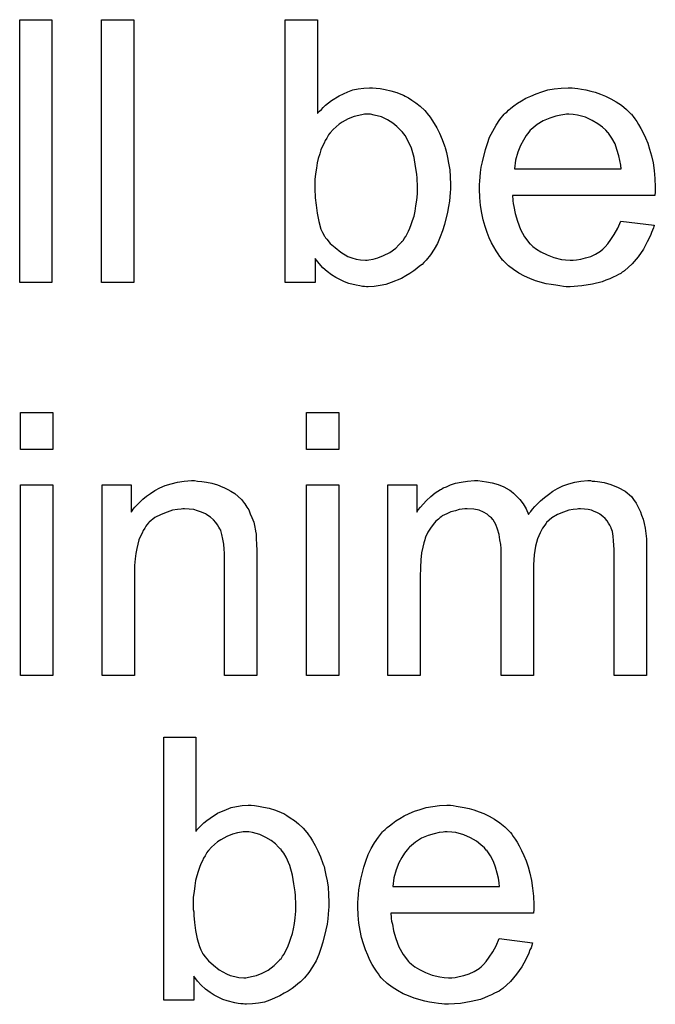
# Model space of a CAD drawing. Extents: x -2.2 to 8.3, y -2.9 to 5.2.
# Tile 174 of 205: x 5.095 to 5.289, y 2.478 to 2.778. Entities that reach past the tile are written whole.
import ezdxf

# ---------------------------------------------------------------- set-up
doc = ezdxf.new("R2010")
doc.units = 0
doc.layers.add('acc-ni-360-20-in-a_document', color=1, linetype='CONTINUOUS')

msp = doc.modelspace()

# ---------------------------------------------------------------- linework, layer by layer
at = {"layer": 'acc-ni-360-20-in-a_document', "color": 1}
for points in [[(5.105296, 2.697549), (5.095461, 2.697549), (5.095461, 2.777614), (5.105296, 2.777614), (5.105296, 2.697549)], [(5.130171, 2.697549), (5.120337, 2.697549), (5.120337, 2.777614), (5.130171, 2.777614), (5.130171, 2.697549)], [(5.18617, 2.749036), (5.186285, 2.749151), (5.186401, 2.749383), (5.186748, 2.74973), (5.187327, 2.750308), (5.187905, 2.750887), (5.1886, 2.751581), (5.189525, 2.752275), (5.190451, 2.75297), (5.192765, 2.754474), (5.195426, 2.755631), (5.19693, 2.756209), (5.19855, 2.756556), (5.200285, 2.756788), (5.202021, 2.756903), (5.202946, 2.756903), (5.203988, 2.756788), (5.20526, 2.756672), (5.206764, 2.756325), (5.2085, 2.755978), (5.210351, 2.755399), (5.212087, 2.754705), (5.212318, 2.754589), (5.212896, 2.754358), (5.213822, 2.753779), (5.214863, 2.753085), (5.216136, 2.752275), (5.217409, 2.751234), (5.218797, 2.749961), (5.219954, 2.748573), (5.22007, 2.748457), (5.220417, 2.747879), (5.220995, 2.747069), (5.22169, 2.746028), (5.2225, 2.744639), (5.22331, 2.743019), (5.224119, 2.741168), (5.224814, 2.739201), (5.224814, 2.739086), (5.224929, 2.73897), (5.225045, 2.738623), (5.225161, 2.738276), (5.225392, 2.737119), (5.225739, 2.735615), (5.226086, 2.733879), (5.226433, 2.731912), (5.226549, 2.729714), (5.226665, 2.7274), (5.226665, 2.727284), (5.226665, 2.726706), (5.226665, 2.726012), (5.226549, 2.72497), (5.226433, 2.723698), (5.226318, 2.722309), (5.226086, 2.720689), (5.225739, 2.718954), (5.224814, 2.715251), (5.224235, 2.713285), (5.223541, 2.711433), (5.222731, 2.709466), (5.22169, 2.707731), (5.220533, 2.705995), (5.21926, 2.704376), (5.219144, 2.70426), (5.218913, 2.704028), (5.218566, 2.703681), (5.217987, 2.703103), (5.217177, 2.702524), (5.216368, 2.70183), (5.215442, 2.701136), (5.214285, 2.700326), (5.213012, 2.699632), (5.211739, 2.698822), (5.208616, 2.697549), (5.206996, 2.696971), (5.20526, 2.696624), (5.203409, 2.696392), (5.201558, 2.696276), (5.201095, 2.696276), (5.200517, 2.696392), (5.199822, 2.696392), (5.199012, 2.696508), (5.197971, 2.696739), (5.195657, 2.697318), (5.194385, 2.697781), (5.193112, 2.698359), (5.191723, 2.699053), (5.190451, 2.699863), (5.189062, 2.700905), (5.18779, 2.702061), (5.186633, 2.703334), (5.185476, 2.704838), (5.185476, 2.697549), (5.176335, 2.697549), (5.176335, 2.777614), (5.18617, 2.777614), (5.18617, 2.749036)], [(5.264499, 2.756788), (5.265424, 2.756672), (5.266581, 2.756441), (5.267854, 2.756209), (5.269358, 2.755862), (5.270747, 2.755515), (5.272366, 2.754936), (5.27387, 2.754358), (5.27549, 2.753548), (5.27711, 2.752622), (5.27873, 2.751581), (5.280234, 2.750309), (5.281622, 2.74892), (5.281738, 2.748804), (5.281969, 2.748573), (5.282316, 2.74811), (5.282779, 2.747416), (5.283358, 2.746606), (5.283936, 2.74568), (5.284631, 2.744523), (5.285325, 2.743135), (5.286019, 2.741631), (5.286713, 2.740011), (5.287292, 2.73816), (5.28787, 2.736193), (5.288333, 2.733995), (5.28868, 2.731681), (5.288911, 2.729251), (5.289027, 2.72659), (5.289027, 2.726474), (5.289027, 2.726012), (5.289027, 2.725202), (5.288911, 2.724045), (5.245524, 2.724045), (5.245524, 2.723929), (5.245524, 2.723582), (5.24564, 2.723119), (5.24564, 2.722425), (5.245755, 2.721615), (5.245987, 2.720689), (5.246334, 2.718607), (5.247028, 2.716293), (5.247954, 2.713747), (5.249226, 2.711433), (5.250846, 2.709351), (5.250962, 2.709351), (5.251078, 2.709119), (5.251772, 2.708541), (5.252813, 2.707731), (5.254201, 2.706921), (5.256053, 2.705995), (5.258135, 2.705186), (5.260449, 2.704607), (5.261722, 2.704491), (5.26311, 2.704376), (5.264036, 2.704376), (5.265077, 2.704491), (5.26635, 2.704723), (5.267738, 2.70507), (5.269358, 2.705533), (5.270862, 2.706227), (5.272366, 2.707152), (5.272482, 2.707268), (5.27306, 2.707731), (5.273755, 2.708425), (5.274565, 2.709351), (5.27549, 2.710623), (5.276532, 2.712243), (5.277573, 2.714094), (5.278498, 2.716293), (5.28868, 2.71502), (5.28868, 2.714904), (5.288564, 2.714673), (5.288449, 2.71421), (5.288217, 2.713516), (5.28787, 2.712822), (5.287523, 2.711896), (5.286597, 2.709929), (5.28544, 2.707731), (5.283821, 2.705417), (5.281969, 2.703219), (5.279655, 2.701136), (5.27954, 2.701136), (5.279308, 2.700905), (5.278961, 2.700673), (5.278498, 2.700326), (5.277804, 2.699979), (5.27711, 2.699632), (5.276184, 2.699169), (5.275143, 2.698706), (5.273986, 2.698244), (5.272829, 2.697781), (5.269937, 2.697086), (5.266697, 2.696508), (5.26311, 2.696277), (5.261838, 2.696277), (5.261028, 2.696392), (5.259986, 2.696508), (5.258714, 2.696739), (5.257325, 2.696971), (5.255821, 2.697202), (5.252582, 2.698128), (5.250846, 2.698822), (5.249226, 2.699516), (5.247491, 2.700442), (5.245871, 2.701483), (5.244367, 2.70264), (5.242863, 2.704028), (5.242747, 2.704144), (5.242516, 2.704376), (5.242169, 2.704838), (5.241706, 2.705533), (5.241127, 2.706343), (5.240549, 2.707268), (5.239855, 2.708425), (5.23916, 2.709698), (5.238466, 2.711202), (5.237772, 2.712822), (5.237194, 2.714673), (5.236615, 2.71664), (5.236152, 2.718722), (5.235805, 2.721036), (5.235574, 2.723466), (5.235458, 2.726012), (5.235458, 2.726127), (5.235458, 2.726706), (5.235458, 2.7274), (5.235574, 2.728441), (5.235689, 2.729714), (5.235805, 2.731102), (5.236037, 2.732722), (5.236384, 2.734342), (5.237309, 2.738044), (5.237888, 2.739896), (5.238582, 2.741862), (5.239507, 2.743714), (5.240549, 2.745449), (5.241706, 2.747185), (5.242979, 2.748804), (5.243094, 2.74892), (5.243326, 2.749151), (5.243788, 2.749499), (5.244367, 2.750077), (5.245061, 2.750656), (5.245987, 2.75135), (5.247028, 2.75216), (5.248301, 2.752854), (5.249573, 2.753664), (5.251078, 2.754358), (5.252697, 2.755052), (5.254433, 2.755631), (5.256284, 2.756209), (5.258251, 2.756556), (5.260333, 2.756788), (5.262532, 2.756903), (5.263689, 2.756903), (5.264499, 2.756788)], [(5.202252, 2.748804), (5.200517, 2.748804), (5.200054, 2.748689), (5.198781, 2.748457), (5.197277, 2.74811), (5.195542, 2.747416), (5.19369, 2.746375), (5.192765, 2.745796), (5.191839, 2.744986), (5.190913, 2.744176), (5.189988, 2.743135), (5.189988, 2.743019), (5.189757, 2.742904), (5.189525, 2.742557), (5.189294, 2.742094), (5.188947, 2.741515), (5.188484, 2.740821), (5.188137, 2.740011), (5.187674, 2.739086), (5.187211, 2.737928), (5.186864, 2.736771), (5.186401, 2.735383), (5.186054, 2.733995), (5.185823, 2.732375), (5.185591, 2.730639), (5.18536, 2.728904), (5.18536, 2.726937), (5.18536, 2.726821), (5.18536, 2.726474), (5.18536, 2.725896), (5.18536, 2.725202), (5.185476, 2.724392), (5.185476, 2.72335), (5.185707, 2.721152), (5.186054, 2.718722), (5.186517, 2.716177), (5.187211, 2.713863), (5.187674, 2.712822), (5.188137, 2.711896), (5.188137, 2.71178), (5.188368, 2.711549), (5.1886, 2.711202), (5.188947, 2.710739), (5.189988, 2.709466), (5.191492, 2.708194), (5.193227, 2.706805), (5.195426, 2.705532), (5.196583, 2.70507), (5.197971, 2.704723), (5.199244, 2.704491), (5.200748, 2.704376), (5.201327, 2.704376), (5.201789, 2.704491), (5.203062, 2.704723), (5.204566, 2.70507), (5.206302, 2.705764), (5.208153, 2.706689), (5.210004, 2.708078), (5.21093, 2.709003), (5.211855, 2.709929), (5.211855, 2.710045), (5.212087, 2.71016), (5.212318, 2.710508), (5.212549, 2.71097), (5.213012, 2.711549), (5.213359, 2.712243), (5.213822, 2.713169), (5.214285, 2.714094), (5.214632, 2.715251), (5.215095, 2.716408), (5.215558, 2.717797), (5.215905, 2.719301), (5.216136, 2.720921), (5.216368, 2.722656), (5.216599, 2.724623), (5.216599, 2.72659), (5.216599, 2.726706), (5.216599, 2.727053), (5.216599, 2.727631), (5.216483, 2.728441), (5.216483, 2.729367), (5.216368, 2.730524), (5.21602, 2.732953), (5.215558, 2.735615), (5.214748, 2.738507), (5.213591, 2.741052), (5.212896, 2.742325), (5.212087, 2.743366), (5.212087, 2.743482), (5.211855, 2.743598), (5.211277, 2.744176), (5.210351, 2.745102), (5.209078, 2.746143), (5.207459, 2.747069), (5.205607, 2.747994), (5.203409, 2.748573), (5.202252, 2.748804)], [(5.262648, 2.748804), (5.261953, 2.748804), (5.26149, 2.748689), (5.260218, 2.748573), (5.258714, 2.748226), (5.256863, 2.747647), (5.254896, 2.746838), (5.253044, 2.74568), (5.251193, 2.744176), (5.250962, 2.743945), (5.250499, 2.743367), (5.249689, 2.742325), (5.248879, 2.740937), (5.247954, 2.739317), (5.247144, 2.737234), (5.246449, 2.734805), (5.246102, 2.732144), (5.278614, 2.732144), (5.278614, 2.732259), (5.278614, 2.732491), (5.278498, 2.732838), (5.278498, 2.733301), (5.278267, 2.734689), (5.27792, 2.736193), (5.277341, 2.738044), (5.276763, 2.73978), (5.275837, 2.741515), (5.274796, 2.743019), (5.274796, 2.743135), (5.274565, 2.743251), (5.273986, 2.743945), (5.272945, 2.744871), (5.271556, 2.745912), (5.269821, 2.746953), (5.267738, 2.747879), (5.265309, 2.748573), (5.264036, 2.748689), (5.262648, 2.748804)], [(5.105527, 2.646711), (5.095692, 2.646711), (5.095692, 2.657934), (5.105527, 2.657934), (5.105527, 2.646711)], [(5.192649, 2.646711), (5.182815, 2.646711), (5.182815, 2.657934), (5.192649, 2.657934), (5.192649, 2.646711)], [(5.105527, 2.577869), (5.095692, 2.577869), (5.095692, 2.63595), (5.105527, 2.63595), (5.105527, 2.577869)], [(5.149609, 2.637108), (5.150881, 2.636992), (5.152385, 2.63676), (5.154005, 2.636413), (5.155741, 2.63595), (5.15736, 2.635256), (5.157592, 2.635141), (5.158055, 2.634909), (5.158865, 2.634562), (5.15979, 2.633984), (5.160947, 2.633289), (5.161989, 2.632364), (5.16303, 2.631438), (5.163955, 2.630281), (5.164071, 2.630166), (5.164302, 2.629703), (5.16465, 2.629124), (5.165228, 2.628314), (5.165691, 2.627157), (5.166154, 2.626), (5.166732, 2.624612), (5.167079, 2.623108), (5.167079, 2.622992), (5.167195, 2.622529), (5.167311, 2.621835), (5.167426, 2.62091), (5.167426, 2.619521), (5.167542, 2.617901), (5.167658, 2.615934), (5.167658, 2.613505), (5.167658, 2.577869), (5.157823, 2.577869), (5.157823, 2.613042), (5.157823, 2.613158), (5.157823, 2.613273), (5.157823, 2.614083), (5.157823, 2.615124), (5.157708, 2.616397), (5.157592, 2.617901), (5.15736, 2.619405), (5.157013, 2.620794), (5.156666, 2.622066), (5.156666, 2.622182), (5.156435, 2.622529), (5.156088, 2.623108), (5.155741, 2.623802), (5.155162, 2.624496), (5.154468, 2.625306), (5.153542, 2.626116), (5.152501, 2.62681), (5.152385, 2.626926), (5.152038, 2.627157), (5.151344, 2.627389), (5.150534, 2.627736), (5.149609, 2.628083), (5.148452, 2.62843), (5.147063, 2.628546), (5.145675, 2.628661), (5.145096, 2.628661), (5.144633, 2.628546), (5.143476, 2.62843), (5.141972, 2.628199), (5.140353, 2.62762), (5.138501, 2.626926), (5.13665, 2.626), (5.134915, 2.624612), (5.134683, 2.624381), (5.134221, 2.623802), (5.133873, 2.623339), (5.133526, 2.622761), (5.133064, 2.622066), (5.132716, 2.621257), (5.132254, 2.620331), (5.131791, 2.619174), (5.131444, 2.617901), (5.131097, 2.616513), (5.130865, 2.615009), (5.130634, 2.613389), (5.130402, 2.611422), (5.130402, 2.609455), (5.130402, 2.577869), (5.120568, 2.577869), (5.120568, 2.63595), (5.129361, 2.63595), (5.129361, 2.62762), (5.129477, 2.627736), (5.129708, 2.628083), (5.130055, 2.628546), (5.130518, 2.629124), (5.131212, 2.629818), (5.132022, 2.630628), (5.132948, 2.631554), (5.134105, 2.632479), (5.135262, 2.633289), (5.13665, 2.634215), (5.138154, 2.635025), (5.139774, 2.635719), (5.141625, 2.636298), (5.143476, 2.63676), (5.145559, 2.637108), (5.147757, 2.637223), (5.148683, 2.637223), (5.149609, 2.637108)], [(5.192649, 2.577869), (5.182815, 2.577869), (5.182815, 2.63595), (5.192649, 2.63595), (5.192649, 2.577869)], [(5.269821, 2.637108), (5.270631, 2.637108), (5.271441, 2.636992), (5.273408, 2.636645), (5.27549, 2.636066), (5.277689, 2.635141), (5.279887, 2.633984), (5.281738, 2.632364), (5.281969, 2.632133), (5.282432, 2.631438), (5.283242, 2.630397), (5.283589, 2.629587), (5.284052, 2.628777), (5.284515, 2.627736), (5.284862, 2.626695), (5.285325, 2.625538), (5.285672, 2.624149), (5.285903, 2.622761), (5.286135, 2.621141), (5.286366, 2.619521), (5.286366, 2.61767), (5.286366, 2.577869), (5.276532, 2.577869), (5.276532, 2.614315), (5.276532, 2.61443), (5.276532, 2.614546), (5.276532, 2.61524), (5.276532, 2.616282), (5.276416, 2.617554), (5.2763, 2.618943), (5.276184, 2.620331), (5.275953, 2.62172), (5.275606, 2.622761), (5.275606, 2.622876), (5.275374, 2.623224), (5.275143, 2.623686), (5.274796, 2.624265), (5.274333, 2.624959), (5.273755, 2.625653), (5.27306, 2.626347), (5.272135, 2.627042), (5.272019, 2.627157), (5.271672, 2.627273), (5.271209, 2.627505), (5.270399, 2.627852), (5.26959, 2.628199), (5.268548, 2.62843), (5.267507, 2.628546), (5.266234, 2.628662), (5.265656, 2.628662), (5.265193, 2.628546), (5.264036, 2.62843), (5.262648, 2.628199), (5.261028, 2.62762), (5.259292, 2.626926), (5.257557, 2.625885), (5.255937, 2.624496), (5.255821, 2.624265), (5.255358, 2.623686), (5.254664, 2.622761), (5.25397, 2.621372), (5.25316, 2.619521), (5.252582, 2.617323), (5.252119, 2.614662), (5.251887, 2.611538), (5.251887, 2.577869), (5.242053, 2.577869), (5.242053, 2.615472), (5.242053, 2.615587), (5.242053, 2.615819), (5.242053, 2.61605), (5.242053, 2.616513), (5.241937, 2.617786), (5.241706, 2.619174), (5.241474, 2.620794), (5.241012, 2.622414), (5.240433, 2.623918), (5.239623, 2.625306), (5.239507, 2.625422), (5.23916, 2.625885), (5.238582, 2.626347), (5.237772, 2.627042), (5.236731, 2.62762), (5.235342, 2.628199), (5.233722, 2.628546), (5.231756, 2.628662), (5.231061, 2.628662), (5.230252, 2.628546), (5.229326, 2.62843), (5.228169, 2.628083), (5.22678, 2.627736), (5.225508, 2.627157), (5.224119, 2.626463), (5.224004, 2.626347), (5.223541, 2.626), (5.222962, 2.625537), (5.222153, 2.624843), (5.221343, 2.623918), (5.220533, 2.622761), (5.219723, 2.621488), (5.219029, 2.619984), (5.218913, 2.619753), (5.218797, 2.619174), (5.218566, 2.618248), (5.218219, 2.616976), (5.217872, 2.61524), (5.21764, 2.613158), (5.217525, 2.610728), (5.217409, 2.607951), (5.217409, 2.577869), (5.207574, 2.577869), (5.207574, 2.63595), (5.216368, 2.63595), (5.216368, 2.62762), (5.216483, 2.627852), (5.21683, 2.628314), (5.217525, 2.629124), (5.218334, 2.63005), (5.219376, 2.631207), (5.220648, 2.632364), (5.222037, 2.633521), (5.223657, 2.634562), (5.223888, 2.634678), (5.224467, 2.635025), (5.225392, 2.635372), (5.226665, 2.635951), (5.228169, 2.636413), (5.229904, 2.63676), (5.231871, 2.637108), (5.233954, 2.637223), (5.234995, 2.637223), (5.236268, 2.637108), (5.237656, 2.636876), (5.239392, 2.636529), (5.241127, 2.636066), (5.242863, 2.635372), (5.244483, 2.634447), (5.244714, 2.634331), (5.245177, 2.633984), (5.245871, 2.633405), (5.246797, 2.63248), (5.247722, 2.631438), (5.248764, 2.630166), (5.249689, 2.628662), (5.250383, 2.626926), (5.250499, 2.627042), (5.25073, 2.627389), (5.251078, 2.627852), (5.251656, 2.628546), (5.25235, 2.629356), (5.25316, 2.630166), (5.254086, 2.631091), (5.255243, 2.632133), (5.256515, 2.633058), (5.257788, 2.633984), (5.259292, 2.634794), (5.260912, 2.635604), (5.262648, 2.636298), (5.264499, 2.63676), (5.26635, 2.637108), (5.268432, 2.637223), (5.269242, 2.637223), (5.269821, 2.637108)], [(5.149146, 2.530501), (5.149261, 2.530617), (5.149377, 2.530849), (5.149724, 2.531196), (5.150303, 2.531774), (5.150881, 2.532353), (5.151575, 2.533047), (5.152501, 2.533741), (5.153427, 2.534435), (5.155741, 2.535939), (5.158402, 2.537096), (5.159906, 2.537675), (5.161526, 2.538022), (5.163261, 2.538253), (5.164997, 2.538369), (5.165922, 2.538369), (5.166964, 2.538253), (5.168236, 2.538138), (5.16974, 2.537791), (5.171476, 2.537443), (5.173327, 2.536865), (5.175063, 2.536171), (5.175294, 2.536055), (5.175873, 2.535824), (5.176798, 2.535245), (5.177839, 2.534551), (5.179112, 2.533741), (5.180385, 2.5327), (5.181773, 2.531427), (5.18293, 2.530039), (5.183046, 2.529923), (5.183393, 2.529345), (5.183971, 2.528535), (5.184666, 2.527493), (5.185476, 2.526105), (5.186285, 2.524485), (5.187095, 2.522634), (5.18779, 2.520667), (5.18779, 2.520551), (5.187905, 2.520436), (5.188021, 2.520088), (5.188137, 2.519741), (5.188368, 2.518584), (5.188715, 2.51708), (5.189062, 2.515345), (5.189409, 2.513378), (5.189525, 2.51118), (5.189641, 2.508866), (5.189641, 2.50875), (5.189641, 2.508171), (5.189641, 2.507477), (5.189525, 2.506436), (5.189409, 2.505163), (5.189294, 2.503775), (5.189062, 2.502155), (5.188715, 2.500419), (5.18779, 2.496717), (5.187211, 2.49475), (5.186517, 2.492899), (5.185707, 2.490932), (5.184666, 2.489197), (5.183509, 2.487461), (5.182236, 2.485841), (5.18212, 2.485726), (5.181889, 2.485494), (5.181542, 2.485147), (5.180963, 2.484569), (5.180153, 2.48399), (5.179343, 2.483296), (5.178418, 2.482602), (5.177261, 2.481792), (5.175988, 2.481098), (5.174716, 2.480288), (5.171592, 2.479015), (5.169972, 2.478436), (5.168236, 2.478089), (5.166385, 2.477858), (5.164534, 2.477742), (5.164071, 2.477742), (5.163493, 2.477858), (5.162798, 2.477858), (5.161989, 2.477974), (5.160947, 2.478205), (5.158633, 2.478784), (5.15736, 2.479246), (5.156088, 2.479825), (5.154699, 2.480519), (5.153427, 2.481329), (5.152038, 2.48237), (5.150766, 2.483527), (5.149609, 2.4848), (5.148452, 2.486304), (5.148452, 2.479015), (5.139311, 2.479015), (5.139311, 2.559079), (5.149146, 2.559079), (5.149146, 2.530501)], [(5.227475, 2.538253), (5.2284, 2.538138), (5.229557, 2.537906), (5.23083, 2.537675), (5.232334, 2.537328), (5.233722, 2.536981), (5.235342, 2.536402), (5.236846, 2.535824), (5.238466, 2.535014), (5.240086, 2.534088), (5.241706, 2.533047), (5.24321, 2.531774), (5.244598, 2.530386), (5.244714, 2.53027), (5.244945, 2.530039), (5.245292, 2.529576), (5.245755, 2.528882), (5.246334, 2.528072), (5.246912, 2.527146), (5.247606, 2.525989), (5.248301, 2.524601), (5.248995, 2.523097), (5.249689, 2.521477), (5.250268, 2.519626), (5.250846, 2.517659), (5.251309, 2.515461), (5.251656, 2.513147), (5.251887, 2.510717), (5.252003, 2.508056), (5.252003, 2.50794), (5.252003, 2.507477), (5.252003, 2.506667), (5.251887, 2.50551), (5.2085, 2.50551), (5.2085, 2.505395), (5.2085, 2.505048), (5.208616, 2.504585), (5.208616, 2.50389), (5.208731, 2.503081), (5.208963, 2.502155), (5.20931, 2.500072), (5.210004, 2.497758), (5.21093, 2.495213), (5.212202, 2.492899), (5.213822, 2.490816), (5.213938, 2.490816), (5.214053, 2.490585), (5.214748, 2.490006), (5.215789, 2.489197), (5.217177, 2.488387), (5.219029, 2.487461), (5.221111, 2.486651), (5.223425, 2.486073), (5.224698, 2.485957), (5.226086, 2.485841), (5.227012, 2.485841), (5.228053, 2.485957), (5.229326, 2.486189), (5.230714, 2.486536), (5.232334, 2.486998), (5.233838, 2.487693), (5.235342, 2.488618), (5.235458, 2.488734), (5.236037, 2.489197), (5.236731, 2.489891), (5.237541, 2.490816), (5.238466, 2.492089), (5.239507, 2.493709), (5.240549, 2.49556), (5.241474, 2.497758), (5.251656, 2.496486), (5.251656, 2.49637), (5.25154, 2.496139), (5.251425, 2.495676), (5.251193, 2.494982), (5.250846, 2.494287), (5.250499, 2.493362), (5.249573, 2.491395), (5.248416, 2.489197), (5.246797, 2.486883), (5.244945, 2.484684), (5.242631, 2.482602), (5.242516, 2.482602), (5.242284, 2.48237), (5.241937, 2.482139), (5.241474, 2.481792), (5.24078, 2.481445), (5.240086, 2.481098), (5.23916, 2.480635), (5.238119, 2.480172), (5.236962, 2.479709), (5.235805, 2.479247), (5.232913, 2.478552), (5.229673, 2.477974), (5.226086, 2.477742), (5.224814, 2.477742), (5.224004, 2.477858), (5.222962, 2.477974), (5.22169, 2.478205), (5.220301, 2.478436), (5.218797, 2.478668), (5.215558, 2.479593), (5.213822, 2.480288), (5.212202, 2.480982), (5.210467, 2.481907), (5.208847, 2.482949), (5.207343, 2.484106), (5.205839, 2.485494), (5.205723, 2.48561), (5.205492, 2.485841), (5.205145, 2.486304), (5.204682, 2.486998), (5.204103, 2.487808), (5.203525, 2.488734), (5.202831, 2.489891), (5.202136, 2.491164), (5.201442, 2.492668), (5.200748, 2.494287), (5.200169, 2.496139), (5.199591, 2.498106), (5.199128, 2.500188), (5.198781, 2.502502), (5.19855, 2.504932), (5.198434, 2.507477), (5.198434, 2.507593), (5.198434, 2.508171), (5.198434, 2.508866), (5.19855, 2.509907), (5.198665, 2.51118), (5.198781, 2.512568), (5.199012, 2.514188), (5.19936, 2.515808), (5.200285, 2.51951), (5.200864, 2.521361), (5.201558, 2.523328), (5.202484, 2.525179), (5.203525, 2.526915), (5.204682, 2.52865), (5.205954, 2.53027), (5.20607, 2.530386), (5.206302, 2.530617), (5.206764, 2.530964), (5.207343, 2.531543), (5.208037, 2.532121), (5.208963, 2.532816), (5.210004, 2.533625), (5.211277, 2.53432), (5.212549, 2.53513), (5.214053, 2.535824), (5.215673, 2.536518), (5.217409, 2.537096), (5.21926, 2.537675), (5.221227, 2.538022), (5.22331, 2.538253), (5.225508, 2.538369), (5.226665, 2.538369), (5.227475, 2.538253)], [(5.165228, 2.53027), (5.163493, 2.53027), (5.16303, 2.530154), (5.161757, 2.529923), (5.160253, 2.529576), (5.158517, 2.528882), (5.156666, 2.52784), (5.155741, 2.527262), (5.154815, 2.526452), (5.15389, 2.525642), (5.152964, 2.524601), (5.152964, 2.524485), (5.152733, 2.524369), (5.152501, 2.524022), (5.15227, 2.523559), (5.151923, 2.522981), (5.15146, 2.522287), (5.151113, 2.521477), (5.15065, 2.520551), (5.150187, 2.519394), (5.14984, 2.518237), (5.149377, 2.516849), (5.14903, 2.515461), (5.148799, 2.513841), (5.148567, 2.512105), (5.148336, 2.51037), (5.148336, 2.508403), (5.148336, 2.508287), (5.148336, 2.50794), (5.148336, 2.507361), (5.148336, 2.506667), (5.148452, 2.505857), (5.148452, 2.504816), (5.148683, 2.502618), (5.14903, 2.500188), (5.149493, 2.497643), (5.150187, 2.495329), (5.15065, 2.494287), (5.151113, 2.493362), (5.151113, 2.493246), (5.151344, 2.493015), (5.151575, 2.492668), (5.151923, 2.492205), (5.152964, 2.490932), (5.154468, 2.489659), (5.156203, 2.488271), (5.158402, 2.486998), (5.159559, 2.486535), (5.160947, 2.486188), (5.16222, 2.485957), (5.163724, 2.485841), (5.164302, 2.485841), (5.164765, 2.485957), (5.166038, 2.486188), (5.167542, 2.486535), (5.169278, 2.48723), (5.171129, 2.488155), (5.17298, 2.489544), (5.173906, 2.490469), (5.174831, 2.491395), (5.174831, 2.491511), (5.175063, 2.491626), (5.175294, 2.491973), (5.175525, 2.492436), (5.175988, 2.493015), (5.176335, 2.493709), (5.176798, 2.494635), (5.177261, 2.49556), (5.177608, 2.496717), (5.178071, 2.497874), (5.178534, 2.499262), (5.178881, 2.500767), (5.179112, 2.502386), (5.179343, 2.504122), (5.179575, 2.506089), (5.179575, 2.508056), (5.179575, 2.508171), (5.179575, 2.508519), (5.179575, 2.509097), (5.179459, 2.509907), (5.179459, 2.510832), (5.179343, 2.51199), (5.178996, 2.514419), (5.178534, 2.51708), (5.177724, 2.519973), (5.176567, 2.522518), (5.175873, 2.523791), (5.175063, 2.524832), (5.175063, 2.524948), (5.174831, 2.525064), (5.174253, 2.525642), (5.173327, 2.526568), (5.172054, 2.527609), (5.170435, 2.528535), (5.168583, 2.52946), (5.166385, 2.530039), (5.165228, 2.53027)], [(5.225623, 2.53027), (5.224929, 2.53027), (5.224467, 2.530155), (5.223194, 2.530039), (5.22169, 2.529692), (5.219838, 2.529113), (5.217872, 2.528303), (5.21602, 2.527146), (5.214169, 2.525642), (5.213938, 2.525411), (5.213475, 2.524832), (5.212665, 2.523791), (5.211855, 2.522403), (5.21093, 2.520783), (5.21012, 2.5187), (5.209426, 2.51627), (5.209078, 2.513609), (5.24159, 2.513609), (5.24159, 2.513725), (5.24159, 2.513956), (5.241474, 2.514304), (5.241474, 2.514766), (5.241243, 2.516155), (5.240896, 2.517659), (5.240317, 2.51951), (5.239739, 2.521246), (5.238813, 2.522981), (5.237772, 2.524485), (5.237772, 2.524601), (5.237541, 2.524717), (5.236962, 2.525411), (5.235921, 2.526336), (5.234532, 2.527378), (5.232797, 2.528419), (5.230714, 2.529345), (5.228285, 2.530039), (5.227012, 2.530155), (5.225623, 2.53027)]]:
    msp.add_lwpolyline(points, dxfattribs=at)

doc.saveas('drawing.dxf')
